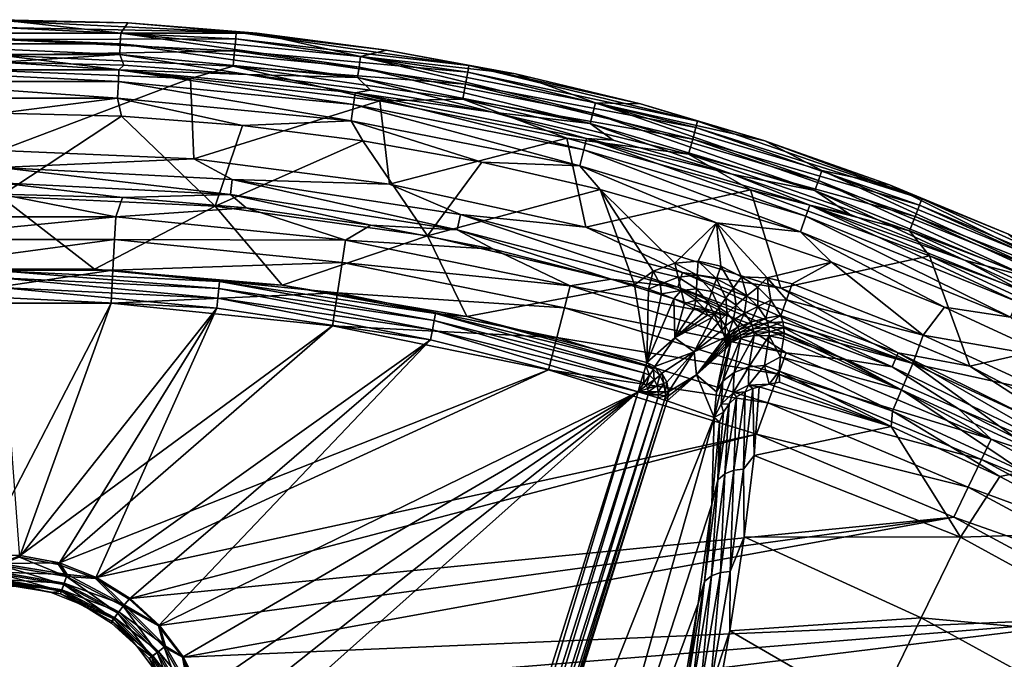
# Model space of a CAD drawing. Header units: inches. Extents: x -241 to 241, y -240 to 242.
# Tile 21 of 23: x 2 to 98, y 180 to 242. Entities that reach past the tile are written whole.
import ezdxf

# ---------------------------------------------------------------- set-up
doc = ezdxf.new("R2010")
doc.units = ezdxf.units.IN
doc.header["$MEASUREMENT"] = 0
doc.layers.add('Layer 1', color=7, linetype='Continuous')

# ---------------------------------------------------------------- blocks, each defined once
blk = doc.blocks.new('Rondò Bianco')
at = {"color": 253, "true_color": 0xa4adb2}
mesh = blk.add_polyface(dxfattribs=at)
corners = [(-11.575, 237.151, 119.066), (-24.063, 236.681, 120.781), (-34.561, 234.904, 119.066), (-12.046, 237.596, 120.781), (-11.52, 236.017, 117.532), (0.008, 237.901, 120.781), (11.575, 237.151, 119.066), (11.52, 236.017, 117.532), (-34.396, 233.781, 117.532), (-11.441, 234.392, 116.536), (11.441, 234.392, 116.536), (-34.159, 232.171, 116.536), (-11.797, 232.621, 116.22), (0, 232.921, 116.22), (-23.59, 231.723, 116.22), (-25.2, 240.692, 167.496), (-35.079, 238.424, 155.866), (-11.749, 240.705, 155.866), (-11.698, 239.676, 144.171), (-34.929, 237.406, 144.171), (-12.508, 241.704, 167.545), (0, 242.021, 167.561), (11.698, 239.676, 144.171), (11.749, 240.705, 155.866), (11.648, 238.647, 132.476), (-11.648, 238.647, 132.476), (-34.779, 236.387, 132.476), (-19.498, 228.429, 172.957), (-20.041, 236.181, 172.957), (0, 237.04, 173), (0, 229.288, 173), (-37.98, 239, 167.415), (-23.118, 240.802, 169.061), (0, 241.914, 169.116), (0, 238.579, 172.757), (-22.815, 237.481, 172.703), (0, 240.081, 171.969), (-45.314, 234.217, 172.544), (-22.955, 238.976, 171.915), (-39.92, 233.631, 172.832), (-45.593, 235.693, 171.756), (-23.062, 240.151, 170.626), (0, 241.261, 170.681)]
mesh.append_faces([[corners[k] for k in face] for face in [(0, 1, 2), (0, 3, 1), (4, 0, 2), (3, 0, 5), (6, 5, 0), (0, 4, 7), (2, 8, 4), (4, 9, 10), (8, 11, 9), (8, 9, 4), (9, 12, 13), (10, 9, 13), (12, 9, 14), (9, 11, 14), (15, 16, 17), (18, 16, 19), (20, 15, 17), (21, 20, 17), (22, 17, 18), (17, 23, 21), (16, 18, 17), (24, 18, 25), (25, 19, 26), (19, 25, 18), (25, 3, 5), (24, 25, 5), (3, 25, 1), (25, 26, 1), (27, 28, 29), (30, 27, 29), (31, 15, 32), (21, 33, 20), (20, 32, 15), (34, 35, 36), (37, 38, 35), (28, 34, 29), (34, 28, 35), (35, 28, 39), (40, 41, 38), (38, 42, 36), (38, 36, 35), (41, 33, 42), (41, 42, 38), (33, 32, 20), (32, 33, 41)]], dxfattribs={"color": 253})
mesh = blk.add_polyface(dxfattribs=at)
corners = [(11.575, 237.151, 119.066), (12.057, 237.595, 120.781), (0.008, 237.901, 120.781), (24.076, 236.678, 120.781), (-11.575, 237.151, 119.066), (11.52, 236.017, 117.532), (34.561, 234.904, 119.066), (34.396, 233.781, 117.532), (11.441, 234.392, 116.536), (34.159, 232.171, 116.536), (23.593, 231.723, 116.22), (-11.52, 236.017, 117.532), (35.296, 230.231, 116.22), (11.832, 232.619, 116.22), (0, 232.921, 116.22), (12.436, 241.708, 167.545), (0, 242.021, 167.561), (11.749, 240.705, 155.866), (11.698, 239.676, 144.171), (34.929, 237.406, 144.171), (24.974, 240.72, 167.498), (35.079, 238.424, 155.866), (11.648, 238.647, 132.476), (34.779, 236.387, 132.476), (-11.749, 240.705, 155.866), (-11.698, 239.676, 144.171), (0, 224.867, 116.22), (18.858, 228.487, 172.96), (0, 229.288, 173), (18.539, 236.307, 172.963), (36.96, 234.13, 172.856), (0, 237.04, 173), (45.499, 236.913, 170.471), (22.827, 238.989, 171.915), (22.934, 240.164, 170.627), (45.609, 237.557, 168.906), (22.989, 240.815, 169.062), (0, 238.579, 172.757), (22.688, 237.493, 172.703), (0, 240.081, 171.969), (45.288, 235.752, 171.759), (0, 241.914, 169.116), (0, 241.261, 170.681), (37.614, 239.058, 167.418)]
mesh.append_faces([[corners[k] for k in face] for face in [(0, 1, 2), (0, 3, 1), (4, 5, 0), (0, 6, 3), (6, 0, 7), (8, 9, 5), (0, 5, 7), (10, 9, 8), (5, 9, 7), (11, 8, 5), (9, 10, 12), (8, 13, 10), (8, 14, 13), (15, 16, 17), (17, 18, 19), (15, 17, 20), (21, 20, 17), (22, 23, 18), (17, 19, 21), (24, 18, 17), (22, 3, 23), (18, 23, 19), (25, 22, 18), (22, 1, 3), (22, 2, 1), (14, 26, 13), (27, 28, 29), (29, 30, 27), (29, 28, 31), (32, 33, 34), (35, 34, 36), (31, 37, 29), (38, 30, 29), (33, 38, 37), (39, 34, 33), (38, 29, 37), (40, 38, 33), (39, 33, 37), (41, 36, 42), (34, 42, 36), (15, 41, 16), (41, 15, 36), (36, 20, 43), (42, 34, 39), (20, 36, 15)]], dxfattribs={"color": 253})
mesh = blk.add_polyface(dxfattribs=at)
corners = [(36.038, 235.152, 120.781), (24.076, 236.678, 120.781), (34.561, 234.904, 119.066), (47.901, 233.023, 120.781), (57.062, 230.474, 119.066), (59.642, 230.297, 120.781), (56.789, 229.372, 117.532), (34.159, 232.171, 116.536), (56.398, 227.793, 116.536), (34.396, 233.781, 117.532), (46.887, 228.153, 116.22), (58.373, 225.488, 116.22), (35.296, 230.231, 116.22), (35.079, 238.424, 155.866), (37.614, 239.058, 167.418), (24.974, 240.72, 167.498), (57.917, 233.928, 155.866), (50.156, 236.75, 167.308), (34.929, 237.406, 144.171), (34.779, 236.387, 132.476), (57.422, 231.929, 132.476), (62.296, 233.836, 167.172), (57.669, 232.929, 144.171), (41.585, 220.988, 116.22), (37.9, 226.026, 172.838), (55.154, 230.499, 172.681), (56.989, 221.851, 172.636), (73.005, 225.468, 172.444), (36.96, 234.13, 172.856), (18.858, 228.487, 172.96), (44.795, 223.053, 172.495), (22.583, 226.488, 172.665), (67.7, 231.525, 170.218), (45.288, 235.752, 171.759), (45.499, 236.913, 170.471), (45.01, 234.276, 172.547), (66.971, 228.945, 172.295), (22.688, 237.493, 172.703), (45.609, 237.557, 168.906), (22.989, 240.815, 169.062), (22.934, 240.164, 170.627), (67.864, 232.158, 168.653), (22.827, 238.989, 171.915), (67.384, 230.388, 171.507)]
mesh.append_faces([[corners[k] for k in face] for face in [(0, 1, 2), (0, 2, 3), (4, 5, 3), (3, 2, 4), (2, 6, 4), (7, 8, 9), (2, 9, 6), (10, 8, 7), (9, 8, 6), (8, 10, 11), (7, 12, 10), (13, 14, 15), (13, 16, 17), (17, 14, 13), (18, 19, 20), (17, 16, 21), (22, 13, 18), (13, 22, 16), (19, 3, 20), (18, 20, 22), (20, 3, 5), (19, 0, 3), (19, 1, 0), (23, 10, 12), (24, 25, 26), (27, 26, 25), (28, 24, 29), (24, 28, 25), (30, 31, 24), (32, 33, 34), (25, 35, 36), (28, 35, 25), (35, 28, 37), (38, 39, 14), (40, 38, 34), (37, 33, 35), (41, 38, 21), (42, 34, 33), (43, 35, 33), (17, 21, 38), (34, 41, 32), (17, 38, 14), (35, 43, 36), (33, 32, 43), (38, 41, 34)]], dxfattribs={"color": 253})
mesh = blk.add_polyface(dxfattribs=at)
corners = [(-11.261, 222.832, 167.598), (-33.61, 220.57, 167.598), (-23.897, 223.727, 170.581), (-11.864, 224.731, 170.632), (11.258, 222.832, 167.598), (0, 225.047, 170.648), (-10.837, 214.427, 163), (10.834, 214.427, 163), (-1.905, 189.911, 163), (0, 214.983, 158), (-21.087, 213.946, 158), (-1.936, 189.73, 158), (-11.797, 232.621, 116.22), (-23.59, 231.723, 116.22), (-20.928, 223.891, 116.22), (0, 224.867, 116.22), (0, 232.921, 116.22), (-35.276, 230.235, 116.22), (-41.585, 220.988, 116.22), (-27.429, 216.205, 155.521), (-9.162, 217.744, 155.521), (10.997, 217.666, 163.54), (-11, 217.666, 163.54), (-32.342, 212.251, 163), (-32.83, 215.456, 163.54), (-11.15, 220.628, 165.161), (-33.277, 218.389, 165.161), (11.147, 220.629, 165.161), (-21.185, 214.936, 157.83), (-42.066, 211.842, 157.83), (0, 215.978, 157.83), (0, 216.911, 157.298), (-21.277, 215.865, 157.298), (-42.248, 212.757, 157.298), (-21.344, 216.548, 156.471), (0, 217.597, 156.471), (-42.381, 213.43, 156.471), (-19.498, 228.429, 172.957), (-38.708, 225.893, 172.832), (-20.041, 236.181, 172.957), (0, 229.288, 173), (0, 227.648, 172.723), (-22.448, 226.502, 172.665), (-22.291, 225.014, 171.835), (-44.511, 223.111, 172.498), (0, 226.151, 171.893), (-35.97, 222.055, 170.499)]
mesh.append_faces([[corners[k] for k in face] for face in [(0, 1, 2), (2, 3, 0), (4, 0, 5), (5, 0, 3), (6, 7, 8), (9, 10, 11), (12, 13, 14), (12, 15, 16), (13, 17, 14), (15, 12, 14), (14, 18, 19), (14, 20, 15), (14, 19, 20), (21, 6, 22), (22, 6, 23), (24, 22, 23), (24, 25, 22), (26, 25, 24), (25, 27, 22), (0, 26, 1), (4, 25, 0), (0, 25, 26), (10, 28, 29), (30, 31, 32), (9, 30, 28), (28, 30, 32), (28, 10, 9), (28, 32, 33), (31, 34, 32), (35, 34, 31), (36, 32, 34), (19, 34, 20), (34, 35, 20), (36, 34, 19), (37, 38, 39), (37, 40, 41), (42, 38, 37), (41, 42, 37), (43, 44, 42), (3, 43, 45), (3, 45, 5), (2, 46, 43), (45, 42, 41), (2, 43, 3), (43, 42, 45)]], dxfattribs={"color": 253})
mesh = blk.add_polyface(dxfattribs=at)
corners = [(71.233, 226.982, 120.781), (59.642, 230.297, 120.781), (57.062, 230.474, 119.066), (78.778, 223.983, 119.066), (56.398, 227.793, 116.536), (77.862, 221.377, 116.536), (56.789, 229.372, 117.532), (78.402, 222.912, 117.532), (69.71, 222.244, 116.22), (74.393, 230.243, 167.006), (57.917, 233.928, 155.866), (79.959, 227.34, 155.866), (62.296, 233.836, 167.172), (79.276, 225.397, 132.476), (57.669, 232.929, 144.171), (57.422, 231.929, 132.476), (79.617, 226.368, 144.171), (65.646, 218.332, 116.22), (67.902, 218.512, 116.22), (58.373, 225.488, 116.22), (70.129, 218.057, 116.22), (72.136, 216.989, 116.22), (74.63, 216.9, 116.22), (73.726, 215.984, 116.176), (75.95, 215.908, 172.354), (56.989, 221.851, 172.636), (73.005, 225.468, 172.444), (66.393, 217.427, 172.224), (55.154, 230.499, 172.681), (66.971, 228.945, 172.295), (67.864, 232.158, 168.653), (72.653, 215.14, 116.267), (71.357, 215.93, 116.393), (69.252, 215.59, 116.961), (69.694, 216.81, 116.398), (67.833, 217.167, 116.405), (63.554, 217.563, 116.22), (63.078, 215.81, 116.375), (64.219, 216.298, 116.429), (61.712, 216.233, 116.22), (65.963, 216.986, 116.416), (66.254, 215.658, 117.042), (67.75, 215.845, 116.995), (70.615, 214.921, 116.939), (64.363, 215.352, 116.801)]
mesh.append_faces([[corners[k] for k in face] for face in [(0, 1, 2), (3, 0, 2), (4, 5, 6), (2, 7, 3), (2, 6, 7), (8, 5, 4), (6, 5, 7), (9, 10, 11), (10, 9, 12), (13, 14, 15), (16, 10, 14), (11, 10, 16), (15, 0, 13), (14, 13, 16), (15, 1, 0), (8, 17, 18), (17, 8, 19), (20, 21, 8), (18, 20, 8), (21, 22, 8), (21, 23, 22), (24, 25, 26), (27, 25, 24), (28, 29, 26), (9, 30, 12), (21, 31, 23), (32, 31, 21), (33, 34, 35), (36, 37, 38), (36, 39, 37), (40, 38, 41), (38, 40, 36), (35, 40, 42), (43, 32, 34), (32, 20, 34), (20, 32, 21), (44, 38, 37), (36, 40, 17), (17, 35, 18), (40, 35, 17), (34, 20, 18), (41, 42, 40), (35, 34, 18), (42, 33, 35), (33, 43, 34)]], dxfattribs={"color": 253})
mesh = blk.add_polyface(dxfattribs=at)
corners = [(11.258, 222.832, 167.598), (0, 225.047, 170.648), (11.93, 224.727, 170.632), (23.955, 223.723, 170.581), (33.607, 220.571, 167.598), (36.074, 222.035, 170.498), (21.087, 213.946, 158), (0, 214.983, 158), (1.918, 189.74, 158), (23.593, 231.723, 116.22), (20.928, 223.891, 116.22), (35.296, 230.231, 116.22), (11.832, 232.619, 116.22), (0, 224.867, 116.22), (27.459, 216.196, 155.521), (41.585, 220.988, 116.22), (-9.162, 217.744, 155.521), (9.199, 217.74, 155.521), (32.339, 212.251, 163), (10.834, 214.427, 163), (32.827, 215.457, 163.54), (10.997, 217.666, 163.54), (-10.837, 214.427, 163), (-11, 217.666, 163.54), (11.147, 220.629, 165.161), (33.274, 218.39, 165.161), (-11.15, 220.628, 165.161), (0, 215.978, 157.83), (21.185, 214.936, 157.83), (41.872, 210.866, 158), (21.344, 216.548, 156.471), (42.381, 213.43, 156.471), (42.248, 212.757, 157.298), (21.277, 215.865, 157.298), (0, 216.911, 157.298), (0, 217.597, 156.471), (42.066, 211.842, 157.83), (0, 226.151, 171.893), (0, 227.648, 172.723), (22.426, 225, 171.835), (22.583, 226.488, 172.665), (44.483, 221.589, 171.666), (18.858, 228.487, 172.96), (0, 229.288, 173), (37.9, 226.026, 172.838)]
mesh.append_faces([[corners[k] for k in face] for face in [(0, 1, 2), (2, 3, 0), (4, 0, 3), (3, 5, 4), (6, 7, 8), (9, 10, 11), (10, 9, 12), (10, 12, 13), (14, 15, 10), (13, 16, 17), (10, 17, 14), (13, 17, 10), (18, 19, 20), (21, 20, 19), (22, 21, 19), (23, 24, 21), (21, 25, 20), (24, 25, 21), (4, 24, 0), (0, 24, 26), (4, 25, 24), (6, 27, 7), (28, 6, 29), (27, 6, 28), (14, 30, 31), (32, 30, 33), (27, 28, 34), (34, 28, 33), (33, 35, 34), (33, 28, 36), (30, 35, 33), (17, 30, 14), (16, 35, 17), (35, 30, 17), (37, 38, 39), (39, 40, 41), (38, 40, 39), (2, 39, 3), (1, 37, 2), (40, 38, 42), (42, 38, 43), (40, 42, 44), (37, 39, 2), (5, 3, 39)]], dxfattribs={"color": 253})
mesh = blk.add_polyface(dxfattribs=at)
corners = [(71.233, 226.982, 120.781), (78.778, 223.983, 119.066), (82.637, 223.085, 120.781), (93.831, 218.614, 120.781), (78.402, 222.912, 117.532), (77.862, 221.377, 116.536), (98.29, 213.095, 116.536), (98.972, 214.572, 117.532), (91.866, 214.038, 116.22), (80.896, 218.421, 116.22), (69.71, 222.244, 116.22), (86.54, 225.947, 166.81), (74.393, 230.243, 167.006), (79.959, 227.34, 155.866), (100.937, 218.834, 155.866), (79.276, 225.397, 132.476), (100.075, 216.964, 132.476), (79.617, 226.368, 144.171), (100.506, 217.899, 144.171), (89.792, 211.342, 116.22), (77.046, 216.307, 116.22), (74.63, 216.9, 116.22), (73.726, 215.984, 116.176), (74.999, 214.734, 115.994), (76.502, 214.781, 116.088), (75.953, 213.239, 115.674), (88.795, 208.575, 115.781), (90.404, 219.042, 172.146), (94.325, 208.306, 172), (75.95, 215.908, 172.354), (73.005, 225.468, 172.444), (66.393, 217.427, 172.224), (87.382, 209.625, 171.856), (89.67, 224.605, 168.309), (67.864, 232.158, 168.653), (67.384, 230.388, 171.507), (67.7, 231.525, 170.218), (89.452, 223.989, 169.874), (88.487, 221.486, 171.95), (66.971, 228.945, 172.295), (89.033, 222.885, 171.162), (74.671, 212.536, 115.481), (74.5, 212.992, 115.656), (73.169, 212.265, 115.927), (76.141, 212.635, 115.486), (76.246, 212.057, 115.262), (74.778, 212.096, 115.283), (73.708, 214.129, 116.028), (73.025, 212.601, 116.098)]
mesh.append_faces([[corners[k] for k in face] for face in [(0, 1, 2), (1, 3, 2), (4, 5, 6), (1, 4, 7), (8, 6, 5), (5, 9, 8), (5, 10, 9), (11, 12, 13), (13, 14, 11), (15, 16, 17), (18, 13, 17), (15, 2, 3), (15, 0, 2), (9, 19, 8), (19, 9, 20), (21, 9, 10), (21, 20, 9), (21, 22, 23), (24, 20, 21), (24, 21, 23), (25, 24, 23), (20, 24, 19), (24, 25, 26), (27, 28, 29), (30, 27, 29), (31, 29, 32), (12, 33, 34), (35, 36, 37), (38, 30, 39), (30, 38, 27), (34, 33, 36), (35, 40, 39), (36, 33, 37), (38, 39, 40), (35, 37, 40), (33, 12, 11), (41, 25, 42), (43, 41, 42), (41, 44, 25), (45, 44, 46), (41, 46, 44), (47, 42, 23), (23, 42, 25), (48, 42, 47), (23, 22, 47)]], dxfattribs={"color": 253})
mesh = blk.add_polyface(dxfattribs=at)
corners = [(56.398, 227.793, 116.536), (58.373, 225.488, 116.22), (69.71, 222.244, 116.22), (62.874, 206.43, 157.826), (62.638, 206.658, 157.826), (62.065, 205.829, 158), (62.353, 206.781, 157.83), (47.995, 219.71, 170.385), (33.607, 220.571, 167.598), (36.074, 222.035, 170.498), (55.45, 216.116, 167.598), (59.46, 216.791, 170.244), (70.934, 213.187, 170.073), (63.554, 217.563, 116.22), (61.712, 216.233, 116.22), (41.585, 220.988, 116.22), (35.296, 230.231, 116.22), (20.928, 223.891, 116.22), (46.887, 228.153, 116.22), (65.646, 218.332, 116.22), (62.918, 208.657, 155.521), (45.409, 213.155, 155.521), (27.459, 216.196, 155.521), (32.339, 212.251, 163), (54.164, 211.106, 163.54), (53.358, 207.965, 163), (32.827, 215.457, 163.54), (74.705, 204.74, 163.54), (54.901, 213.979, 165.161), (33.274, 218.39, 165.161), (75.722, 207.527, 165.161), (76.478, 209.599, 167.598), (21.185, 214.936, 157.83), (41.872, 210.866, 158), (42.066, 211.842, 157.83), (42.248, 212.757, 157.298), (42.381, 213.43, 156.471), (21.344, 216.548, 156.471), (62.82, 208.332, 156.471), (62.622, 207.675, 157.298), (21.277, 215.865, 157.298), (44.483, 221.589, 171.666), (65.933, 216.004, 171.397), (44.795, 223.053, 172.495), (22.426, 225, 171.835), (37.9, 226.026, 172.838), (56.989, 221.851, 172.636), (66.393, 217.427, 172.224), (22.583, 226.488, 172.665)]
mesh.append_faces([[corners[k] for k in face] for face in [(0, 1, 2), (3, 4, 5), (4, 6, 5), (7, 8, 9), (8, 7, 10), (11, 10, 7), (10, 11, 12), (13, 1, 14), (14, 1, 15), (15, 16, 17), (1, 18, 15), (1, 13, 19), (20, 14, 21), (22, 21, 15), (14, 15, 21), (23, 24, 25), (26, 24, 23), (27, 25, 24), (26, 28, 24), (29, 28, 26), (28, 30, 24), (10, 29, 8), (31, 28, 10), (10, 28, 29), (32, 33, 34), (33, 5, 34), (5, 6, 34), (35, 36, 37), (38, 21, 36), (21, 38, 20), (35, 6, 39), (35, 40, 34), (35, 34, 6), (39, 38, 36), (35, 39, 36), (22, 36, 21), (11, 41, 42), (41, 43, 42), (41, 9, 44), (43, 45, 46), (46, 47, 43), (42, 43, 47), (41, 7, 9), (11, 7, 41), (48, 43, 41)]], dxfattribs={"color": 253})
mesh = blk.add_polyface(dxfattribs=at)
corners = [(104.787, 213.576, 120.781), (93.831, 218.614, 120.781), (99.447, 215.603, 119.066), (78.778, 223.983, 119.066), (117.466, 203.156, 116.536), (98.972, 214.572, 117.532), (98.29, 213.095, 116.536), (78.402, 222.912, 117.532), (91.866, 214.038, 116.22), (102.608, 209.101, 116.22), (97.272, 197.58, 109.671), (86.679, 202.454, 109.671), (93.445, 191.682, 93.237), (98.117, 221.16, 166.595), (86.54, 225.947, 166.81), (100.937, 218.834, 155.866), (109.278, 215.824, 166.357), (79.959, 227.34, 155.866), (100.506, 217.899, 144.171), (79.276, 225.397, 132.476), (100.075, 216.964, 132.476), (79.617, 226.368, 144.171), (93.23, 204.148, 169.65), (96.422, 201.205, 167.598), (82.344, 208.921, 169.872), (103.857, 198.76, 169.403), (115.06, 191.16, 167.598), (89.792, 211.342, 116.22), (102.215, 205.623, 116.22), (95.469, 199.216, 165.161), (99.557, 198.041, 112.27), (87.702, 206.006, 114.421), (86.824, 203.945, 112.27), (100.563, 200.043, 114.421), (88.795, 208.575, 115.781), (113.624, 192.924, 114.421), (101.817, 202.537, 115.781), (94.325, 208.306, 172), (107.246, 211.273, 171.792), (111.521, 199.341, 171.59), (90.404, 219.042, 172.146), (86.778, 208.259, 171.032), (106.854, 198.383, 170.575), (107.595, 199.678, 171.397), (87.382, 209.625, 171.856), (89.033, 222.885, 171.162), (89.452, 223.989, 169.874), (110.234, 214.483, 169.448), (89.67, 224.605, 168.309), (110.504, 215.079, 167.884), (88.487, 221.486, 171.95), (109.042, 212.081, 171.524), (109.716, 213.422, 170.736)]
mesh.append_faces([[corners[k] for k in face] for face in [(0, 1, 2), (3, 2, 1), (4, 5, 6), (3, 5, 2), (7, 6, 5), (6, 8, 9), (10, 11, 12), (13, 14, 15), (15, 16, 13), (15, 17, 18), (19, 1, 20), (21, 20, 18), (20, 1, 0), (22, 23, 24), (23, 25, 26), (25, 23, 22), (27, 28, 9), (27, 9, 8), (26, 29, 23), (30, 31, 32), (10, 30, 32), (33, 34, 31), (31, 30, 33), (35, 36, 33), (36, 34, 33), (28, 27, 34), (34, 36, 28), (37, 38, 39), (37, 40, 38), (41, 42, 22), (43, 44, 37), (43, 42, 44), (43, 37, 39), (25, 22, 42), (41, 44, 42), (45, 46, 47), (48, 49, 46), (50, 51, 40), (51, 38, 40), (49, 48, 13), (45, 52, 50), (46, 49, 47), (48, 14, 13), (50, 52, 51), (45, 47, 52)]], dxfattribs={"color": 253})
mesh = blk.add_polyface(dxfattribs=at)
corners = [(70.934, 213.187, 170.073), (76.478, 209.599, 167.598), (55.45, 216.116, 167.598), (67.536, 213.923, 119.267), (65.642, 211.066, 137.938), (68.361, 213.459, 120.351), (66.596, 214.395, 118.299), (65.542, 214.877, 117.447), (62.918, 208.657, 155.521), (64.363, 215.352, 116.801), (63.078, 215.81, 116.375), (61.712, 216.233, 116.22), (65.933, 216.004, 171.397), (66.393, 217.427, 172.224), (86.778, 208.259, 171.032), (59.46, 216.791, 170.244), (70.726, 213.456, 117.674), (70.615, 214.921, 116.939), (69.959, 214.03, 117.83), (69.82, 212.494, 120.145), (69.484, 213.384, 118.982), (69.231, 213.04, 120.237), (70.116, 212.854, 118.856), (70.589, 212.232, 118.615), (71.61, 214.252, 116.772), (71.357, 215.93, 116.393), (72.653, 215.14, 116.267), (71.327, 212.795, 117.401), (72.418, 213.458, 116.497), (73.708, 214.129, 116.028), (73.726, 215.984, 116.176), (71.762, 212.106, 117.002), (73.025, 212.601, 116.098), (66.254, 215.658, 117.042), (64.219, 216.298, 116.429), (68.875, 214.548, 117.887), (67.681, 214.726, 117.965), (68.608, 213.81, 119.064), (68.816, 213.285, 120.282), (67.75, 215.845, 116.995), (69.252, 215.59, 116.961)]
mesh.append_faces([[corners[k] for k in face] for face in [(0, 1, 2), (3, 4, 5), (6, 7, 4), (4, 3, 6), (8, 7, 9), (10, 8, 9), (11, 8, 10), (12, 13, 14), (12, 0, 15), (16, 17, 18), (19, 20, 21), (18, 20, 22), (22, 23, 16), (22, 16, 18), (17, 16, 24), (24, 25, 17), (26, 25, 24), (27, 24, 16), (28, 29, 26), (24, 27, 28), (16, 23, 27), (22, 20, 19), (26, 29, 30), (24, 28, 26), (28, 31, 32), (28, 32, 29), (27, 31, 28), (9, 33, 34), (35, 36, 37), (33, 6, 36), (3, 5, 37), (5, 38, 37), (38, 21, 20), (36, 35, 39), (7, 33, 9), (36, 39, 33), (33, 7, 6), (6, 3, 36), (40, 39, 35), (3, 37, 36), (40, 18, 17), (35, 20, 18), (35, 18, 40), (20, 37, 38), (37, 20, 35)]], dxfattribs={"color": 253})
mesh = blk.add_polyface(dxfattribs=at)
corners = [(73.853, 206.317, 106.767), (73.357, 199.637, 92.094), (86.679, 202.454, 109.671), (74.828, 206.559, 108.226), (75.828, 206.768, 109.671), (93.445, 191.682, 93.237), (76.478, 209.599, 167.598), (70.934, 213.187, 170.073), (82.344, 208.921, 169.872), (96.422, 201.205, 167.598), (73.594, 201.694, 163), (74.705, 204.74, 163.54), (94.187, 196.54, 163.54), (92.785, 193.616, 163), (95.469, 199.216, 165.161), (75.722, 207.527, 165.161), (76.141, 212.635, 115.486), (76.246, 212.057, 115.262), (88.795, 208.575, 115.781), (75.953, 213.239, 115.674), (87.702, 206.006, 114.421), (76.27, 211.505, 115), (97.272, 197.58, 109.671), (86.824, 203.945, 112.27), (75.932, 209.233, 113.325), (75.804, 207.829, 111.648), (76.212, 210.979, 114.701), (89.792, 211.342, 116.22), (76.502, 214.781, 116.088), (66.393, 217.427, 172.224), (87.382, 209.625, 171.856), (86.778, 208.259, 171.032), (65.933, 216.004, 171.397), (75.95, 215.908, 172.354), (94.325, 208.306, 172), (93.23, 204.148, 169.65), (74.813, 211.254, 114.807), (72.831, 208.241, 112.34), (74.376, 208.369, 112.064), (72.815, 206.449, 108.475), (74.826, 211.667, 115.058), (74.778, 212.096, 115.283), (73.338, 211.617, 115.529), (73.362, 211.297, 115.295), (74.671, 212.536, 115.481), (73.273, 211.94, 115.739)]
mesh.append_faces([[corners[k] for k in face] for face in [(0, 1, 2), (3, 2, 4), (2, 3, 0), (2, 1, 5), (6, 7, 8), (6, 8, 9), (10, 11, 12), (12, 13, 10), (11, 14, 12), (14, 11, 15), (9, 15, 6), (9, 14, 15), (16, 17, 18), (18, 19, 16), (18, 17, 20), (20, 17, 21), (22, 23, 2), (23, 20, 24), (25, 4, 2), (25, 2, 23), (25, 23, 24), (26, 20, 21), (20, 26, 24), (27, 28, 18), (29, 30, 31), (8, 32, 31), (30, 33, 34), (8, 31, 35), (36, 37, 38), (36, 24, 26), (38, 3, 25), (24, 38, 25), (24, 36, 38), (3, 4, 25), (3, 38, 39), (39, 0, 3), (40, 41, 42), (21, 40, 36), (43, 36, 40), (21, 36, 26), (44, 45, 41), (40, 21, 17), (41, 40, 17), (45, 42, 41), (42, 43, 40)]], dxfattribs={"color": 253})
mesh = blk.add_polyface(dxfattribs=at)
corners = [(82.344, 208.921, 169.872), (70.934, 213.187, 170.073), (65.933, 216.004, 171.397), (72.831, 208.241, 112.34), (72.815, 206.449, 108.475), (74.376, 208.369, 112.064), (70.33, 206.84, 113.649), (71.411, 207.704, 112.896), (72.066, 211.068, 116.149), (71.108, 210.6, 117.248), (69.689, 205.811, 114.469), (70.569, 209.983, 118.42), (73.362, 211.297, 115.295), (74.813, 211.254, 114.807), (73.853, 206.317, 106.767), (73.225, 206.155, 105.98), (71.314, 205.733, 108.627), (70.165, 204.617, 108.896), (72.487, 205.826, 105.279), (71.875, 211.841, 116.825), (73.025, 212.601, 116.098), (71.762, 212.106, 117.002), (70.985, 211.327, 118.038), (70.904, 211.583, 118.231), (73.169, 212.265, 115.927), (71.046, 211.08, 117.812), (71.087, 210.838, 117.55), (70.595, 210.245, 118.78), (74.5, 212.992, 115.656), (70.512, 211.107, 119.571), (70.567, 210.807, 119.356), (71.963, 211.583, 116.627), (72.027, 211.326, 116.402), (73.273, 211.94, 115.739), (70.594, 210.519, 119.092), (74.671, 212.536, 115.481), (73.338, 211.617, 115.529), (70.589, 212.232, 118.615), (70.254, 211.83, 119.941), (71.327, 212.795, 117.401), (70.116, 212.854, 118.856)]
mesh.append_faces([[corners[k] for k in face] for face in [(0, 1, 2), (3, 4, 5), (6, 7, 8), (8, 9, 6), (10, 9, 11), (7, 12, 8), (3, 12, 7), (13, 12, 3), (14, 4, 15), (16, 3, 7), (3, 16, 4), (17, 7, 6), (6, 9, 10), (4, 18, 15), (19, 20, 21), (22, 19, 21), (23, 22, 21), (20, 19, 24), (25, 19, 22), (26, 27, 11), (28, 20, 24), (29, 30, 23), (31, 32, 33), (26, 25, 27), (24, 19, 31), (33, 24, 31), (23, 30, 22), (25, 31, 19), (22, 30, 34), (26, 31, 25), (24, 33, 35), (33, 32, 36), (22, 34, 25), (26, 32, 31), (25, 34, 27), (36, 8, 12), (32, 9, 8), (32, 8, 36), (9, 26, 11), (26, 9, 32), (37, 38, 29), (37, 29, 23), (39, 23, 21), (39, 37, 23), (37, 40, 38)]], dxfattribs={"color": 253})
mesh = blk.add_polyface(dxfattribs=at)
corners = [(63.924, 206.426, 157.278), (64.183, 207.402, 156.428), (63.632, 206.993, 157.278), (62.874, 206.43, 157.826), (62.065, 205.829, 158), (63.025, 206.137, 157.826), (64.397, 207.617, 155.605), (64.577, 206.636, 156.428), (64.862, 206.76, 155.558), (62.638, 206.658, 157.826), (63.174, 207.436, 157.278), (62.622, 207.675, 157.298), (65.03, 205.829, 155.456), (64.7, 205.829, 156.434), (63.564, 208, 156.428), (62.918, 208.657, 155.521), (62.82, 208.332, 156.471), (62.353, 206.781, 157.83), (64.01, 205.829, 157.284), (63.707, 208.27, 155.589), (65.642, 211.066, 137.938), (65.542, 214.877, 117.447), (69.689, 205.811, 114.469), (70.569, 209.983, 118.42), (67.742, 207.465, 136.868), (54.164, 211.106, 163.54), (75.722, 207.527, 165.161), (74.705, 204.74, 163.54), (76.478, 209.599, 167.598), (54.901, 213.979, 165.161), (70.595, 210.245, 118.78), (70.594, 210.519, 119.092), (67.513, 209.714, 137.129), (70.512, 211.107, 119.571), (65.007, 205.392, 155.392), (70.567, 210.807, 119.356), (69.82, 212.494, 120.145), (69.231, 213.04, 120.237), (70.254, 211.83, 119.941), (68.816, 213.285, 120.282), (68.361, 213.459, 120.351), (70.116, 212.854, 118.856)]
mesh.append_faces([[corners[k] for k in face] for face in [(0, 1, 2), (3, 4, 5), (6, 7, 8), (7, 6, 1), (7, 1, 0), (9, 10, 11), (12, 8, 13), (14, 15, 16), (10, 9, 3), (0, 2, 5), (10, 3, 2), (17, 9, 11), (10, 2, 14), (2, 3, 5), (1, 14, 2), (11, 10, 16), (7, 0, 18), (8, 7, 13), (19, 1, 6), (19, 14, 1), (14, 19, 15), (10, 14, 16), (15, 20, 21), (22, 23, 24), (25, 26, 27), (28, 26, 29), (30, 31, 24), (32, 24, 33), (12, 24, 32), (34, 24, 12), (30, 24, 23), (35, 24, 31), (35, 33, 24), (32, 36, 37), (38, 32, 33), (32, 37, 20), (32, 6, 8), (19, 32, 20), (6, 32, 19), (20, 37, 39), (20, 15, 19), (40, 20, 39), (8, 12, 32), (36, 32, 38), (36, 38, 41)]], dxfattribs={"color": 253})
mesh = blk.add_polyface(dxfattribs=at)
corners = [(6.482, 187.863, 158.134), (1.918, 189.74, 158), (0.014, 188.941, 158.134), (5.709, 189.028, 158), (9.284, 187.656, 158), (12.563, 185.65, 158), (11.979, 184.953, 158.134), (5.989, 186.427, 159.208), (11.068, 183.738, 159.208), (6.208, 187.064, 158.551), (11.472, 184.277, 158.551), (0.014, 187.422, 159.208), (0.014, 188.096, 158.551), (8.054, 185.068, 160), (4.975, 186.282, 160), (1.694, 186.918, 160), (-1.625, 186.914, 160), (9.392, 187.756, 163), (6.539, 188.031, 162.868), (5.778, 189.177, 163), (12.681, 185.699, 163), (12.086, 185.095, 162.868), (0.014, 189.119, 162.868), (1.981, 189.9, 163), (6.26, 187.216, 162.441), (11.568, 184.405, 162.441), (6.033, 186.555, 161.743), (-1.905, 189.911, 163), (0.014, 187.559, 161.743), (0.014, 188.257, 162.441), (5.895, 186.152, 160.881), (0.014, 187.132, 160.881), (11.15, 183.847, 161.743), (10.894, 183.506, 160.881), (10.834, 214.427, 163), (32.339, 212.251, 163), (21.087, 213.946, 158)]
mesh.append_faces([[corners[k] for k in face] for face in [(0, 1, 2), (1, 0, 3), (4, 3, 0), (5, 4, 6), (0, 6, 4), (7, 8, 9), (10, 6, 0), (2, 9, 0), (11, 7, 12), (0, 9, 10), (2, 12, 9), (13, 7, 14), (14, 7, 11), (12, 7, 9), (8, 10, 9), (8, 7, 13), (11, 15, 14), (11, 16, 15), (17, 18, 19), (20, 21, 17), (21, 18, 17), (19, 22, 23), (22, 19, 18), (24, 25, 26), (27, 23, 22), (24, 28, 29), (29, 22, 18), (21, 24, 18), (29, 18, 24), (24, 21, 25), (30, 31, 26), (24, 26, 28), (25, 32, 26), (15, 31, 30), (26, 31, 28), (30, 26, 32), (31, 15, 16), (30, 14, 15), (30, 13, 14), (30, 33, 13), (23, 27, 34), (34, 35, 23), (35, 19, 23), (1, 3, 36), (4, 36, 3)]], dxfattribs={"color": 253})
mesh = blk.add_polyface(dxfattribs=at)
corners = [(20.508, 172.845, 158), (19.629, 172.596, 158.134), (19.955, 169, 158.134), (19.457, 176.551, 158), (17.747, 179.985, 158), (18.422, 176.67, 158.134), (19.111, 169, 158.551), (20.843, 169, 158), (18.798, 172.444, 158.551), (17.642, 176.345, 158.551), (18.437, 169, 159.208), (18.135, 172.322, 159.208), (19.803, 172.628, 162.868), (20.638, 172.862, 163), (21.014, 169, 163), (18.585, 176.738, 162.868), (19.581, 176.541, 163), (17.852, 180.015, 163), (17.79, 176.406, 162.441), (19.271, 169, 162.441), (18.955, 172.473, 162.441), (20.133, 169, 162.868), (18.269, 172.347, 161.743), (17.85, 172.27, 160.881), (18.573, 169, 161.743), (110.72, 183.95, 163), (12.681, 185.699, 163), (73.594, 201.694, 163), (92.785, 193.616, 163), (5.778, 189.177, 163), (32.339, 212.251, 163), (53.358, 207.965, 163), (15.527, 183.093, 163), (9.392, 187.756, 163), (42.305, 143.157, 158), (62.065, 205.829, 158), (41.872, 210.866, 158), (21.087, 213.946, 158), (9.284, 187.656, 158), (12.563, 185.65, 158), (15.426, 183.056, 158), (64.911, 204.932, 155.314), (45.15, 142.26, 155.314), (69.482, 203.319, 109.225), (63.978, 205.226, 157.231), (44.512, 142.461, 156.907), (64.63, 205.02, 156.329), (44.956, 142.321, 156.134), (63.055, 205.517, 157.815), (43.858, 142.667, 157.511), (43.103, 142.905, 157.883)]
mesh.append_faces([[corners[k] for k in face] for face in [(0, 1, 2), (3, 4, 5), (0, 3, 1), (1, 3, 5), (1, 6, 2), (2, 7, 0), (6, 1, 8), (5, 9, 8), (5, 8, 1), (8, 10, 6), (11, 10, 8), (12, 13, 14), (13, 15, 16), (16, 15, 17), (18, 15, 12), (19, 20, 21), (13, 12, 15), (20, 12, 21), (14, 21, 12), (20, 18, 12), (22, 20, 19), (23, 22, 24), (13, 16, 25), (26, 27, 28), (29, 30, 31), (17, 32, 28), (16, 17, 25), (32, 26, 28), (31, 27, 33), (26, 33, 27), (31, 33, 29), (7, 34, 35), (36, 37, 38), (39, 36, 38), (36, 40, 35), (40, 36, 39), (35, 4, 3), (40, 4, 35), (35, 0, 7), (3, 0, 35), (41, 42, 43), (44, 45, 46), (41, 46, 47), (44, 48, 49), (48, 35, 50)]], dxfattribs={"color": 253})
mesh = blk.add_polyface(dxfattribs=at)
corners = [(63.066, 205.829, 157.828), (63.025, 206.137, 157.826), (62.065, 205.829, 158), (64.01, 205.829, 157.284), (63.924, 206.426, 157.278), (64.7, 205.829, 156.434), (64.577, 206.636, 156.428), (69.482, 203.319, 109.225), (69.244, 194.855, 87.169), (69.976, 202.868, 103.452), (67.742, 207.465, 136.868), (69.689, 205.811, 114.469), (64.911, 204.932, 155.314), (70.941, 204.662, 104.182), (70.369, 203.834, 103.793), (69.833, 197.238, 89.901), (71.379, 198.199, 89.304), (72.487, 205.826, 105.279), (71.641, 205.33, 104.664), (70.503, 197.826, 89.551), (73.225, 206.155, 105.98), (72.326, 198.299, 89.198), (73.357, 199.637, 92.094), (72.4, 191.699, 77.994), (73.853, 206.317, 106.767), (74.705, 204.74, 163.54), (73.594, 201.694, 163), (53.358, 207.965, 163), (65.007, 205.392, 155.392), (63.091, 205.671, 157.815), (63.055, 205.517, 157.815), (64.048, 205.524, 157.231), (64.63, 205.02, 156.329), (64.723, 205.42, 156.329), (65.03, 205.829, 155.456), (63.978, 205.226, 157.231), (70.33, 206.84, 113.649), (70.165, 204.617, 108.896), (71.314, 205.733, 108.627), (71.411, 207.704, 112.896), (72.815, 206.449, 108.475)]
mesh.append_faces([[corners[k] for k in face] for face in [(0, 1, 2), (0, 3, 4), (4, 1, 0), (5, 6, 3), (7, 8, 9), (10, 7, 11), (12, 7, 10), (13, 14, 15), (16, 17, 18), (15, 14, 9), (13, 15, 19), (20, 17, 21), (22, 21, 23), (22, 20, 21), (20, 22, 24), (16, 18, 19), (16, 21, 17), (13, 19, 18), (8, 15, 9), (25, 26, 27), (10, 28, 12), (29, 2, 30), (29, 31, 3), (12, 28, 32), (33, 5, 31), (34, 5, 33), (29, 30, 31), (33, 28, 34), (30, 35, 31), (0, 29, 3), (0, 2, 29), (35, 32, 33), (3, 31, 5), (33, 31, 35), (28, 33, 32), (36, 11, 7), (7, 9, 14), (36, 7, 37), (13, 37, 14), (38, 39, 37), (38, 18, 17), (40, 38, 17), (18, 38, 13), (38, 37, 13), (14, 37, 7)]], dxfattribs={"color": 253})
mesh = blk.add_polyface(dxfattribs=at)
corners = [(18.437, 169, 159.208), (18.135, 172.322, 159.208), (18.014, 169, 160), (18.269, 172.347, 161.743), (19.271, 169, 162.441), (18.573, 169, 161.743), (20.638, 172.862, 163), (112.433, 161.915, 163), (21.014, 169, 163), (96.212, 152.041, 163), (17.867, 157.94, 163), (19.584, 161.389, 163), (78.699, 143.56, 163), (15.498, 154.828, 163), (20.643, 165.096, 163), (20.474, 165.128, 158), (42.305, 143.157, 158), (20.843, 169, 158), (19.441, 161.486, 158), (17.742, 158.074, 158), (15.434, 155.006, 158), (52.986, 145.069, 92.254), (60.636, 148.349, 32.22), (63.594, 161.868, 44.061), (66.022, 174.161, 57.194), (45.15, 142.26, 155.314), (69.482, 203.319, 109.225), (60.988, 148.799, 31.55), (61.607, 149.153, 30.924), (64.093, 163.016, 44.06), (63.978, 205.226, 157.231), (43.858, 142.667, 157.511), (44.512, 142.461, 156.907), (44.956, 142.321, 156.134), (64.63, 205.02, 156.329), (64.911, 204.932, 155.314), (43.103, 142.905, 157.883), (63.055, 205.517, 157.815), (62.065, 205.829, 158), (18.585, 161.262, 162.868), (19.803, 165.372, 162.868), (20.133, 169, 162.868), (18.955, 165.527, 162.441), (18.269, 165.653, 161.743), (17.79, 161.594, 162.441), (18.147, 169, 160.881), (19.629, 165.404, 158.134), (18.798, 165.556, 158.551), (17.642, 161.655, 158.551), (18.422, 161.33, 158.134), (19.955, 169, 158.134), (19.111, 169, 158.551), (18.135, 165.678, 159.208)]
mesh.append_faces([[corners[k] for k in face] for face in [(0, 1, 2), (3, 4, 5), (6, 7, 8), (9, 10, 11), (12, 13, 10), (7, 14, 8), (9, 11, 14), (15, 16, 17), (18, 19, 16), (18, 16, 15), (20, 16, 19), (21, 22, 23), (24, 21, 23), (25, 21, 26), (22, 27, 23), (27, 28, 29), (30, 31, 32), (33, 34, 32), (25, 35, 33), (36, 31, 37), (38, 16, 36), (11, 10, 39), (40, 4, 41), (42, 43, 5), (11, 40, 14), (41, 14, 40), (14, 41, 8), (5, 4, 42), (39, 40, 11), (40, 42, 4), (39, 44, 42), (39, 42, 40), (44, 43, 42), (43, 45, 5), (46, 47, 48), (49, 19, 18), (18, 15, 49), (50, 51, 47), (17, 46, 15), (48, 49, 46), (50, 47, 46), (50, 46, 17), (46, 49, 15), (52, 47, 51), (0, 52, 51)]], dxfattribs={"color": 253})
mesh = blk.add_polyface(dxfattribs=at)
corners = [(64.213, 149.153, 30.173), (73.828, 151.442, 35.17), (66.883, 161.233, 40.625), (79.739, 163.567, 48.009), (69.14, 172.363, 52.08), (96.212, 152.041, 163), (78.699, 143.56, 163), (17.867, 157.94, 163), (69.482, 203.319, 109.225), (52.986, 145.069, 92.254), (69.244, 194.855, 87.169), (67.918, 185.219, 71.63), (66.022, 174.161, 57.194), (71.014, 188.326, 72.498), (69.056, 176.706, 56.943), (70.988, 182.565, 64.586), (66.5, 163.702, 42.847), (68.122, 176.654, 57.127), (65.574, 163.679, 43.066), (63.351, 149.33, 30.198), (68.542, 187.374, 73.386), (67.263, 176.363, 57.499), (69.204, 187.914, 72.957), (62.436, 149.34, 30.449), (66.613, 175.879, 58.001), (70.503, 197.826, 89.551), (69.833, 197.238, 89.901), (64.093, 163.016, 44.06), (63.594, 161.868, 44.061), (72.4, 191.699, 77.994), (72.326, 198.299, 89.198), (70.073, 188.249, 72.645), (71.379, 198.199, 89.304), (64.729, 163.438, 43.492), (61.607, 149.153, 30.924), (60.988, 148.799, 31.55)]
mesh.append_faces([[corners[k] for k in face] for face in [(0, 1, 2), (2, 3, 4), (3, 2, 1), (5, 6, 7), (8, 9, 10), (9, 11, 10), (12, 11, 9), (13, 14, 15), (16, 17, 18), (2, 16, 19), (20, 21, 22), (19, 0, 2), (19, 18, 23), (11, 24, 20), (25, 26, 22), (27, 24, 12), (12, 28, 27), (15, 29, 13), (29, 30, 13), (31, 13, 32), (26, 10, 20), (22, 31, 25), (32, 13, 30), (15, 14, 4), (21, 24, 33), (25, 31, 32), (14, 31, 17), (17, 22, 21), (11, 20, 10), (20, 22, 26), (31, 14, 13), (2, 4, 16), (21, 33, 18), (22, 17, 31), (17, 21, 18), (33, 24, 27), (12, 24, 11), (24, 21, 20), (14, 16, 4), (16, 14, 17), (34, 23, 33), (16, 18, 19), (18, 33, 23), (27, 28, 35), (33, 27, 34)]], dxfattribs={"color": 253})
mesh = blk.add_polyface(dxfattribs=at)
corners = [(101.387, 165.433, 62.132), (106.854, 174.354, 77.298), (85.024, 174.408, 62.132), (95.085, 155.15, 48.009), (116.417, 155.223, 62.132), (111.428, 181.817, 93.237), (117.631, 186.178, 109.671), (107.606, 192.146, 109.671), (89.609, 183.814, 77.298), (93.445, 191.682, 93.237), (72.4, 191.699, 77.994), (79.739, 163.567, 48.009), (73.828, 151.442, 35.17), (69.14, 172.363, 52.08), (70.988, 182.565, 64.586), (122.696, 163.594, 77.298), (73.357, 199.637, 92.094), (127.948, 170.597, 93.237), (97.272, 197.58, 109.671), (115.06, 191.16, 167.598), (103.857, 198.76, 169.403), (114.434, 192.661, 169.125), (124.485, 186.12, 168.83), (17.852, 180.015, 163), (92.785, 193.616, 163), (110.72, 183.95, 163), (20.643, 165.096, 163), (112.433, 161.915, 163), (96.212, 152.041, 163), (127.236, 172.937, 163), (20.638, 172.862, 163), (94.187, 196.54, 163.54), (112.392, 186.728, 163.54), (113.922, 189.27, 165.161), (128.693, 174.917, 163.304), (95.469, 199.216, 165.161), (114.668, 159.881, 162.559), (98.155, 149.756, 162.559), (113.624, 192.924, 114.421), (112.487, 190.994, 112.27), (125.505, 182.703, 112.27), (99.557, 198.041, 112.27), (100.563, 200.043, 114.421), (126.774, 184.549, 114.421), (115.041, 195.33, 115.781), (114.269, 199.175, 116.22), (125.918, 192.019, 116.22), (107.595, 199.678, 171.397), (111.521, 199.341, 171.59), (126.538, 187.838, 170.859), (106.854, 198.383, 170.575), (125.669, 186.628, 170.041)]
mesh.append_faces([[corners[k] for k in face] for face in [(0, 1, 2), (3, 4, 0), (5, 6, 7), (8, 9, 10), (3, 11, 12), (13, 2, 14), (11, 0, 2), (13, 11, 2), (11, 3, 0), (14, 8, 10), (2, 8, 14), (2, 1, 8), (0, 4, 15), (0, 15, 1), (16, 10, 9), (5, 8, 1), (8, 5, 9), (17, 5, 1), (18, 9, 7), (9, 5, 7), (19, 20, 21), (22, 19, 21), (23, 24, 25), (26, 27, 28), (25, 29, 27), (27, 30, 25), (31, 32, 24), (24, 32, 25), (31, 33, 32), (34, 25, 32), (35, 33, 31), (19, 33, 35), (27, 36, 37), (38, 39, 40), (7, 39, 41), (7, 6, 39), (38, 42, 39), (39, 42, 41), (41, 18, 7), (43, 44, 38), (45, 44, 46), (47, 48, 49), (50, 51, 21), (20, 50, 21), (50, 47, 51)]], dxfattribs={"color": 253})
mesh = blk.add_polyface(dxfattribs=at)
corners = [(11.979, 184.953, 158.134), (15.426, 183.056, 158), (12.563, 185.65, 158), (15.967, 180.965, 158.134), (17.747, 179.985, 158), (18.422, 176.67, 158.134), (17.687, 172.314, 160), (17.02, 176.086, 159.208), (16.782, 175.458, 160), (15.292, 180.458, 158.551), (14.752, 180.053, 159.208), (17.642, 176.345, 158.551), (11.472, 184.277, 158.551), (15.298, 178.432, 160), (18.135, 172.322, 159.208), (13.315, 181.061, 160), (11.068, 183.738, 159.208), (10.867, 183.308, 160), (8.054, 185.068, 160), (12.086, 185.095, 162.868), (16.109, 181.071, 162.868), (11.568, 184.405, 162.441), (15.527, 183.093, 163), (12.681, 185.699, 163), (17.852, 180.015, 163), (18.585, 176.738, 162.868), (14.861, 180.135, 161.743), (14.52, 179.879, 160.881), (10.894, 183.506, 160.881), (15.42, 180.554, 162.441), (17.79, 176.406, 162.441), (11.15, 183.847, 161.743), (17.145, 176.138, 161.743), (18.955, 172.473, 162.441), (5.895, 186.152, 160.881), (16.752, 175.974, 160.881), (18.269, 172.347, 161.743)]
mesh.append_faces([[corners[k] for k in face] for face in [(0, 1, 2), (1, 0, 3), (4, 1, 3), (3, 5, 4), (6, 7, 8), (7, 9, 10), (0, 9, 3), (3, 9, 11), (0, 12, 9), (7, 10, 13), (3, 11, 5), (7, 14, 11), (15, 10, 16), (10, 9, 12), (16, 10, 12), (8, 7, 13), (7, 11, 9), (10, 15, 13), (16, 17, 15), (17, 16, 18), (19, 20, 21), (22, 20, 19), (19, 23, 22), (20, 22, 24), (20, 24, 25), (26, 27, 28), (29, 20, 25), (20, 29, 21), (25, 30, 29), (31, 21, 29), (26, 29, 30), (32, 30, 33), (31, 29, 26), (32, 26, 30), (31, 28, 34), (28, 27, 15), (26, 28, 31), (32, 35, 27), (27, 26, 32), (36, 35, 32), (28, 17, 18), (15, 17, 28), (27, 13, 15), (35, 8, 13), (27, 35, 13)]], dxfattribs={"color": 253})

msp = doc.modelspace()

# ---------------------------------------------------------------- block references
at = {"layer": 'Layer 1'}
msp.add_blockref('Rondò Bianco', (0, 0), dxfattribs=at)

doc.saveas('drawing.dxf')
